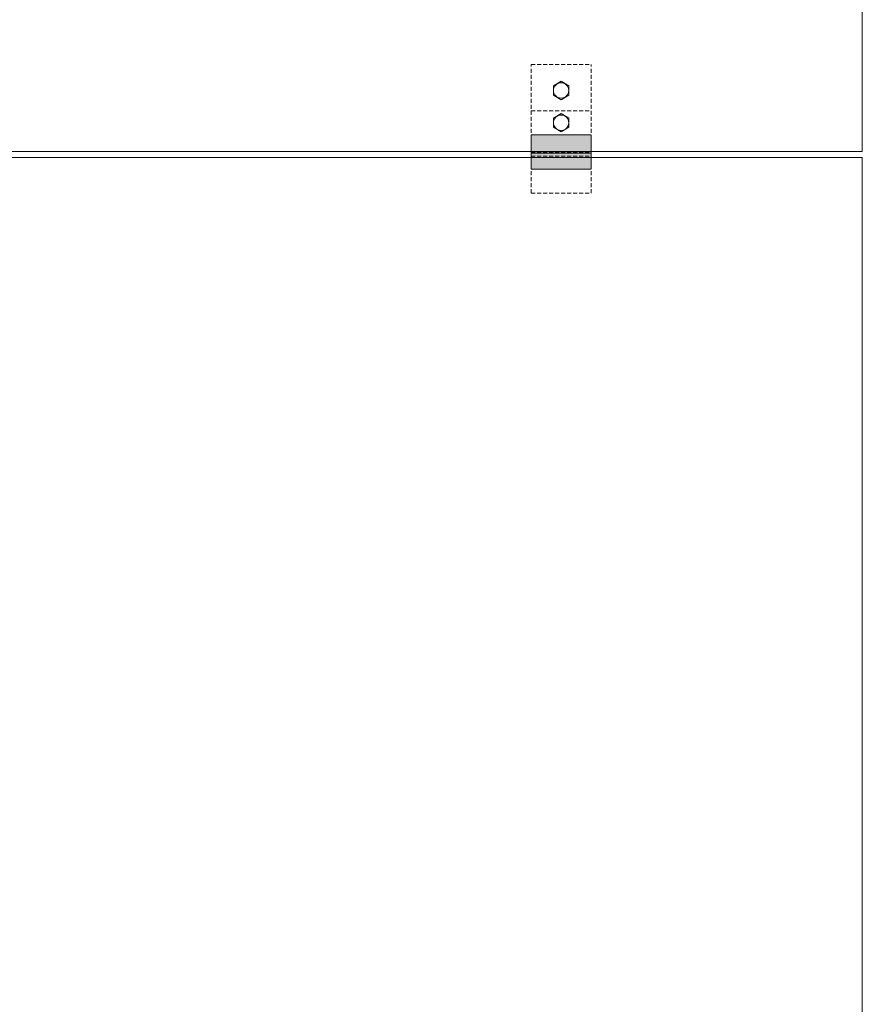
# Model space of a CAD drawing. Header units: millimetres. Extents: x -7814 to 55813, y 465 to 25965.
# Tile 7 of 112: x 12648 to 16845, y 8039 to 12942. Entities that reach past the tile are written whole.
import ezdxf

# ---------------------------------------------------------------- set-up
doc = ezdxf.new("R2010")
doc.units = ezdxf.units.MM
doc.linetypes.add('Hidden Line', pattern=[30, 20, -10])
doc.layers.add('2D Drafting - General2', color=251, linetype='Continuous', lineweight=15)
doc.layers.add('2D Drafting - General62', color=9, linetype='Continuous', lineweight=20)

msp = doc.modelspace()

# ---------------------------------------------------------------- hatches: boundary and pattern name
at = {"layer": '2D Drafting - General62', "linetype": 'Continuous'}
for points in [[(15494.52, 12278.21), (15194.52, 12278.21), (15194.52, 12368.21), (15494.52, 12368.21)], [(15494.52, 12198.21), (15194.52, 12198.21), (15194.52, 12278.21), (15494.52, 12278.21)]]:
    msp.add_hatch(color=256, dxfattribs=at).paths.add_polyline_path(points, flags=0)

# ---------------------------------------------------------------- linework, layer by layer
at = {"layer": '2D Drafting - General2', "linetype": 'Continuous'}
for p, q in [((16844.52, 18256.08), (16844.52, 12286.08)), ((15306.35, 12612.59), (15344.52, 12635.59)), ((15306.35, 12612.59), (15306.35, 12566.59)), ((15382.68, 12612.59), (15344.52, 12635.59)), ((15382.68, 12612.59), (15382.68, 12566.59)), ((15306.35, 12566.59), (15344.52, 12543.59)), ((15382.68, 12566.59), (15344.52, 12543.59)), ((15306.35, 12452.1), (15344.52, 12475.1)), ((15382.68, 12452.1), (15344.52, 12475.1)), ((15306.35, 12452.1), (15306.35, 12406.1)), ((15306.35, 12406.1), (15344.52, 12383.1)), ((15382.68, 12406.1), (15344.52, 12383.1)), ((15382.68, 12452.1), (15382.68, 12406.1)), ((15194.52, 12368.21), (15494.52, 12368.21)), ((15194.52, 12198.21), (15194.52, 12368.21)), ((15494.52, 12368.21), (15494.52, 12198.21)), ((16844.52, 12286.08), (4874.52, 12286.08)), ((15194.52, 12278.21), (15494.52, 12278.21)), ((4874.52, 12256.08), (16844.52, 12256.08)), ((16844.52, 12256.08), (16844.52, 6286.08)), ((15194.52, 12198.21), (15494.52, 12198.21))]:
    msp.add_line(p, q, dxfattribs=at)
at = {"layer": '2D Drafting - General2', "linetype": 'Hidden Line'}
for p, q in [((15194.52, 12718.21), (15494.52, 12718.21)), ((15194.52, 12078.21), (15194.52, 12718.21)), ((15494.52, 12078.21), (15494.52, 12718.21)), ((15194.52, 12488.21), (15494.52, 12488.21)), ((15194.52, 12283.21), (15494.52, 12283.21)), ((15194.52, 12263.21), (15494.52, 12263.21)), ((15194.52, 12078.21), (15494.52, 12078.21))]:
    msp.add_line(p, q, dxfattribs=at)
at = {"layer": '2D Drafting - General2', "linetype": 'Continuous', "flags": 128}
for points in [[(15494.52, 12278.21), (15194.52, 12278.21), (15194.52, 12368.21), (15494.52, 12368.21)], [(15494.52, 12198.21), (15194.52, 12198.21), (15194.52, 12278.21), (15494.52, 12278.21)]]:
    msp.add_lwpolyline(points, close=True, dxfattribs=at)
at = {"layer": '2D Drafting - General2', "linetype": 'Continuous'}
for centre in [(15344.52, 12589.59), (15344.52, 12429.1)]:
    msp.add_circle(centre, 38.17, dxfattribs=at)

doc.saveas('drawing.dxf')
